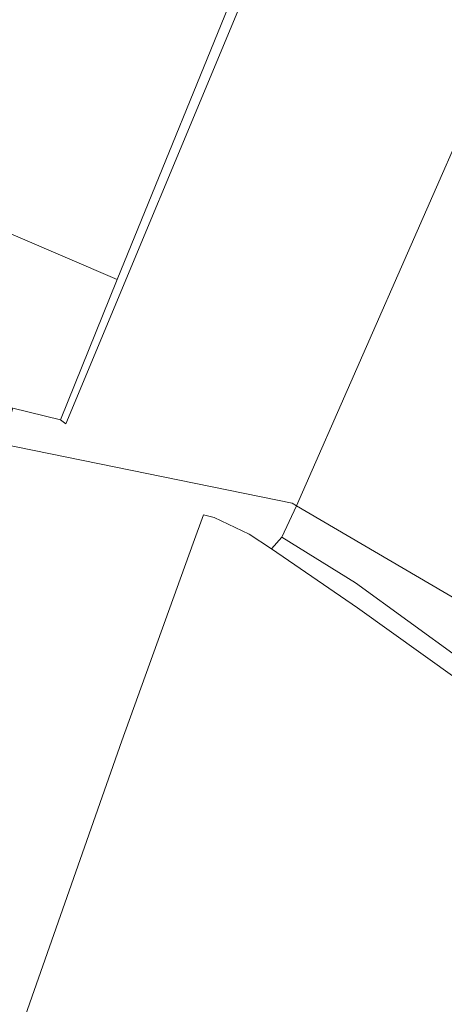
# Model space of a CAD drawing. Extents: x 176032 to 190000, y 318229 to 352878.
# Tile 149 of 184: x 177678 to 177757, y 322352 to 322535. Entities that reach past the tile are written whole.
import ezdxf

# ---------------------------------------------------------------- set-up
doc = ezdxf.new("R2010")
doc.units = 0
for name, color, linetype, lineweight in [('af-bs-rasterhekwerk', 253, 'hekwerk', 18), ('bp-b5-boom', 253, 'Continuous', 18), ('bp-b5-grasland', 253, 'Continuous', 18), ('og-b5-grond_ingericht', 253, 'Continuous', 18), ('og-bs-terreinafscheiding', 7, 'Continuous', 18)]:
    doc.layers.add(name, color=color, linetype=linetype, lineweight=lineweight)
doc.layers.add('viewports', color=7, linetype='Continuous')
doc.linetypes.add('hekwerk', pattern='A,7,-1.5,[1,RTW.shx,S=0.75,R=0,X=0,Y=0],-1.5', length=10)

# ---------------------------------------------------------------- blocks, each defined once
blk = doc.blocks.new('x-ref dtb totaal grijs')
at = {"layer": 'af-bs-rasterhekwerk'}
for points in [[(177695.87, 322486.681, 43.565), (177719.656, 322545.21, 43.552), (177739.989, 322594.264, 43.565), (177741.826, 322598.708, 43.53)], [(177609.752, 322512.028, 43.508), (177613.584, 322521.731, 43.534), (177658.442, 322502.702, 43.465), (177695.87, 322486.681, 43.565)], [(177695.87, 322486.681, 43.565), (177685.312, 322460.649, 43.809)], [(177685.312, 322460.649, 43.809), (177676.467, 322462.765, 43.713)], [(177724.492, 322436.662, 43.301), (177720.36, 322439.384, 43.287), (177713.878, 322442.469, 43.618), (177711.904, 322442.957, 43.627), (177709.982, 322437.739, 43.692)], [(177638.214, 322236.006, 44.092), (177654.066, 322279.952, 44.189), (177678.424, 322348.828, 43.823), (177696.726, 322400.982, 43.788), (177709.982, 322437.739, 43.692)], [(177724.492, 322436.662, 43.301), (177740.462, 322425.724, 43.791), (177764.865, 322408.252, 44.052), (177787.456, 322392.026, 44.161), (177793.762, 322387.392, 44.003)]]:
    blk.add_polyline3d(points, dxfattribs=at)
at = {"layer": 'bp-b5-boom'}
blk.add_polyline3d([(177794.826, 322390.914, 43.979), (177794.189, 322388.808, 43.997), (177794.133, 322388.623, 43.998), (177793.762, 322387.392, 44.003), (177787.456, 322392.026, 44.161), (177764.865, 322408.252, 44.052), (177740.462, 322425.724, 43.791), (177724.492, 322436.662, 43.301), (177726.429, 322438.805, 43.414), (177740.088, 322430.326, 43.925), (177769.247, 322409.202, 44.001)], close=True, dxfattribs=at)
at = {"layer": 'bp-b5-grasland'}
blk.add_polyline3d([(177745.29, 322596.596, 43.503), (177721.078, 322543.276, 43.626), (177686.3, 322459.913, 43.752), (177685.312, 322460.649, 43.809), (177695.87, 322486.681, 43.565), (177719.656, 322545.21, 43.552), (177739.989, 322594.264, 43.565), (177741.826, 322598.708, 43.53)], close=True, dxfattribs=at)
at = {"layer": 'og-b5-grond_ingericht'}
for points in [[(177583.116, 322509.803, 43.712), (177648.916, 322626.633, 43.709), (177667.468, 322627.88, 43.578), (177684.145, 322630.402, 43.517), (177741.826, 322598.708, 43.53), (177739.989, 322594.264, 43.565), (177719.656, 322545.21, 43.552), (177695.87, 322486.681, 43.565), (177658.442, 322502.702, 43.465), (177613.584, 322521.731, 43.534), (177609.752, 322512.028, 43.508), (177609.291, 322510.916, 43.508), (177605.356, 322501.225, 43.413)], [(177785.199, 322572.257, 43.195), (177729.178, 322444.663, 43.374), (177728.329, 322445.16, 43.222), (177674.353, 322456.189, 43.753), (177676.467, 322462.765, 43.713), (177685.312, 322460.649, 43.809), (177686.3, 322459.913, 43.752), (177721.078, 322543.276, 43.626), (177745.29, 322596.596, 43.503)], [(177848.409, 322520.676, 44.222), (177848.435, 322519.083, 44.222), (177847.578, 322515.718, 44.27), (177844.926, 322510.911, 44.262), (177842.412, 322506.002, 43.978), (177829.867, 322481.116, 43.987), (177819.757, 322459.303, 43.922), (177813.454, 322444.791, 43.93), (177806.836, 322427.728, 43.983), (177801.497, 322412.458, 43.983), (177798.756, 322403.902, 43.871), (177729.178, 322444.663, 43.374), (177785.199, 322572.257, 43.195), (177790.473, 322578.417, 43.769), (177807.788, 322563.754, 43.682), (177827.453, 322547.125, 43.987), (177839.609, 322536.396, 44.191), (177844.45, 322530.016, 44.248)], [(177650.463, 322470.077, 43.653), (177583.116, 322509.803, 43.712), (177605.356, 322501.225, 43.413), (177609.291, 322510.916, 43.508), (177609.752, 322512.028, 43.508), (177613.584, 322521.731, 43.534), (177658.442, 322502.702, 43.465), (177695.87, 322486.681, 43.565), (177685.312, 322460.649, 43.809), (177676.467, 322462.765, 43.713), (177661.901, 322468.034, 43.591)], [(177729.178, 322444.663, 43.374), (177726.429, 322438.805, 43.414), (177724.492, 322436.662, 43.301), (177720.36, 322439.384, 43.287), (177713.878, 322442.469, 43.618), (177711.904, 322442.957, 43.627), (177709.982, 322437.739, 43.692), (177696.726, 322400.982, 43.788), (177678.424, 322348.828, 43.823), (177654.066, 322279.952, 44.189), (177638.214, 322236.006, 44.092), (177635.691, 322229.013, 44.076), (177595.348, 322247.167, 44.18), (177596.658, 322250.595, 44.263), (177626.157, 322327.468, 43.958), (177649.047, 322387.473, 43.758), (177674.353, 322456.189, 43.753), (177728.329, 322445.16, 43.222)], [(177798.756, 322403.902, 43.871), (177794.826, 322390.914, 43.979), (177769.247, 322409.202, 44.001), (177740.088, 322430.326, 43.925), (177726.429, 322438.805, 43.414), (177729.178, 322444.663, 43.374)]]:
    blk.add_polyline3d(points, close=True, dxfattribs=at)
blk.add_polyline3d([(177654.066, 322279.952, 44.189), (177678.424, 322348.828, 43.823), (177696.726, 322400.982, 43.788), (177709.982, 322437.739, 43.692), (177711.904, 322442.957, 43.627), (177713.878, 322442.469, 43.618), (177720.36, 322439.384, 43.287), (177724.492, 322436.662, 43.301), (177740.462, 322425.724, 43.791), (177764.865, 322408.252, 44.052), (177787.456, 322392.026, 44.161), (177793.762, 322387.392, 44.003), (177790.898, 322377.878, 44.045), (177779.488, 322339.683, 44.045), (177768.978, 322304.906, 44.111), (177761.175, 322279.014, 44.141), (177751.517, 322250.777, 44.272), (177740.757, 322222.691, 44.289), (177726.079, 322188.302, 44.424)], dxfattribs=at)
at = {"layer": 'og-bs-terreinafscheiding'}
for points in [[(177745.29, 322596.596, 43.503), (177721.078, 322543.276, 43.626), (177686.3, 322459.913, 43.752), (177685.312, 322460.649, 43.809)], [(177729.178, 322444.663, 43.374), (177785.199, 322572.257, 43.195)], [(177794.826, 322390.914, 43.979), (177769.247, 322409.202, 44.001), (177740.088, 322430.326, 43.925), (177726.429, 322438.805, 43.414), (177729.178, 322444.663, 43.374)], [(177726.429, 322438.805, 43.414), (177724.492, 322436.662, 43.301)]]:
    blk.add_polyline3d(points, dxfattribs=at)

msp = doc.modelspace()

# ---------------------------------------------------------------- block references
at = {"layer": 'viewports'}
msp.add_blockref('x-ref dtb totaal grijs', (0, 0), dxfattribs=at)

doc.saveas('drawing.dxf')
